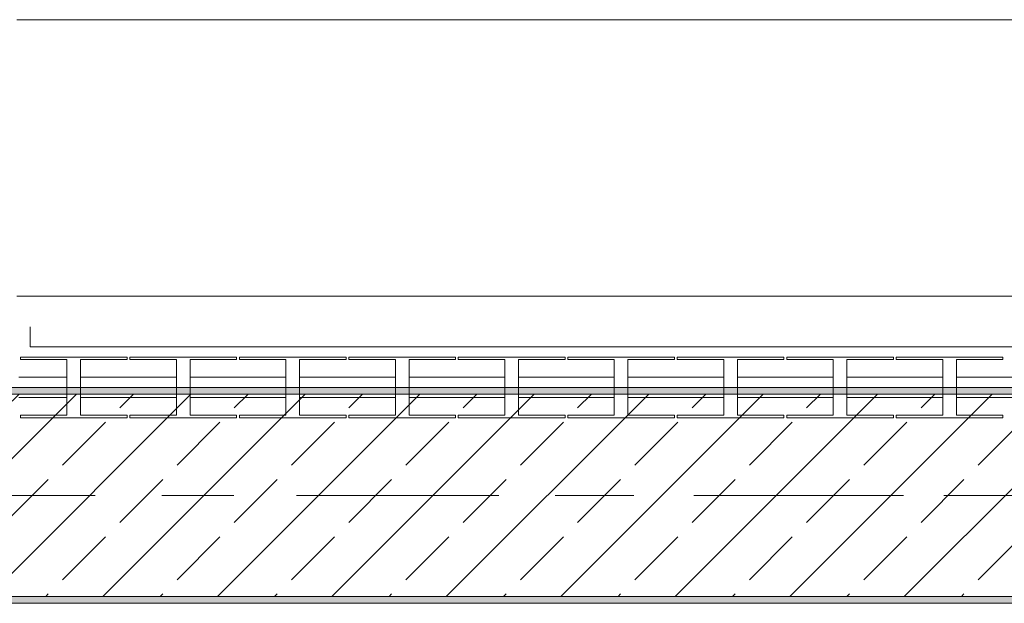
# Model space of a CAD drawing. Header units: metres. Extents: x -3.6 to 84.5, y -11 to 16.8.
# Tile 203 of 256: x 51.569 to 53.029, y 12.99 to 13.855. Entities that reach past the tile are written whole.
import ezdxf

# ---------------------------------------------------------------- set-up
doc = ezdxf.new("R2010")
doc.units = ezdxf.units.M
doc.header["$MEASUREMENT"] = 0
doc.linetypes.add('Achse', pattern=[0.2, 0.1, -0.05, 0, -0.05])
doc.linetypes.add('Strichlinie doppelt', pattern=[0.546806, 0.264583, -0.105833, 0.070556, -0.105833])
for name, color, linetype in [('301 - Elemente.Linie', 7, 'Continuous'), ('451 - Universal.Achsen Raster', 7, 'Continuous'), ('604 - Struktur.Wand Aussen', 7, 'Continuous'), ('608 - Struktur.Träger', 7, 'Continuous')]:
    doc.layers.add(name, color=color, linetype=linetype)
pattern_1 = [(45, (0, 0), (-0.01767767, 0.01767767), [0, -0.025])]

msp = doc.modelspace()

# ---------------------------------------------------------------- hatches: boundary and pattern name
at = {"layer": '608 - Struktur.Träger', "linetype": 'Continuous', "lineweight": 0, "true_color": 0x000000}
h = msp.add_hatch(dxfattribs=at)
h.set_pattern_fill('Beton__Stahlbeton_0001', color=18, style=0, pattern_type=2)
h.set_pattern_definition([(45, (0, 0), (-0.08485281, 0.08485281), []), (45, (-0.04243, 0.04243), (-0.08485281, 0.08485281), [0.09, -0.03])])
h.paths.add_polyline_path([(50.78, 13), (51.09, 13), (54.37, 13), (54.69, 13), (57.97, 13), (58.29, 13), (61.57, 13), (61.88, 13), (61.88, 13.3), (61.57, 13.3), (58.29, 13.3), (57.97, 13.3), (54.69, 13.3), (54.37, 13.3), (51.09, 13.3), (50.78, 13.3)])
h = msp.add_hatch(dxfattribs=at)
h.set_pattern_fill('Gips_0001', color=18, style=0, pattern_type=2)
h.set_pattern_definition(pattern_1)
h.paths.add_polyline_path([(51.09, 13.31), (51.09, 13.3), (54.37, 13.3), (54.37, 13.31)])
h = msp.add_hatch(dxfattribs=at)
h.set_pattern_fill('Gips_0001', color=18, style=0, pattern_type=2)
h.set_pattern_definition(pattern_1)
h.paths.add_polyline_path([(51.09, 13), (51.09, 12.99), (54.37, 12.99), (54.37, 13)])

# ---------------------------------------------------------------- linework, layer by layer
at = {"layer": '301 - Elemente.Linie', "color": 7, "linetype": 'Continuous', "lineweight": 9}
for p, q in [((51.585, 13.37), (51.585, 13.4)), ((53.985, 13.37), (51.585, 13.37)), ((51.5705, 13.3513), (51.5705, 13.355)), ((51.5705, 13.355), (51.7287, 13.355)), ((51.6394, 13.3513), (51.5705, 13.3513)), ((51.6394, 13.2688), (51.6394, 13.3513)), ((51.7287, 13.3513), (51.6597, 13.3513)), ((51.6597, 13.3513), (51.6597, 13.2688)), ((51.7287, 13.355), (51.7287, 13.3513)), ((51.7287, 13.355), (51.7287, 13.3513)), ((51.7328, 13.3513), (51.7328, 13.355)), ((51.7328, 13.3513), (51.7328, 13.355)), ((51.7328, 13.355), (51.891, 13.355)), ((51.8018, 13.3513), (51.7328, 13.3513)), ((51.8018, 13.2688), (51.8018, 13.3513)), ((51.891, 13.3513), (51.8221, 13.3513)), ((51.8221, 13.3513), (51.8221, 13.2688)), ((51.891, 13.355), (51.891, 13.3513)), ((51.891, 13.355), (51.891, 13.3513)), ((51.8951, 13.3513), (51.8951, 13.355)), ((51.8951, 13.355), (52.0534, 13.355)), ((51.9641, 13.3513), (51.8951, 13.3513)), ((51.9641, 13.2688), (51.9641, 13.3513)), ((52.0534, 13.3513), (51.9844, 13.3513)), ((51.9844, 13.3513), (51.9844, 13.2688)), ((52.0534, 13.355), (52.0534, 13.3513)), ((52.0534, 13.355), (52.0534, 13.3513)), ((52.0574, 13.3513), (52.0574, 13.355)), ((52.0574, 13.3513), (52.0574, 13.355)), ((52.0574, 13.355), (52.2157, 13.355)), ((52.1264, 13.3513), (52.0574, 13.3513)), ((52.1264, 13.2688), (52.1264, 13.3513)), ((52.2157, 13.3513), (52.1467, 13.3513)), ((52.1467, 13.3513), (52.1467, 13.2688)), ((52.2157, 13.355), (52.2157, 13.3513)), ((52.2197, 13.3513), (52.2197, 13.355)), ((52.2197, 13.355), (52.378, 13.355)), ((52.2887, 13.3513), (52.2197, 13.3513)), ((52.2887, 13.2688), (52.2887, 13.3513)), ((52.378, 13.3513), (52.309, 13.3513)), ((52.309, 13.3513), (52.309, 13.2688)), ((52.378, 13.355), (52.378, 13.3513)), ((52.382, 13.3513), (52.382, 13.355)), ((52.382, 13.355), (52.5403, 13.355)), ((52.451, 13.3513), (52.382, 13.3513)), ((52.451, 13.2688), (52.451, 13.3513)), ((52.5403, 13.3513), (52.4713, 13.3513)), ((52.4713, 13.3513), (52.4713, 13.2688)), ((52.5403, 13.355), (52.5403, 13.3513)), ((52.5403, 13.355), (52.5403, 13.3513)), ((52.5444, 13.3513), (52.5444, 13.355)), ((52.5444, 13.3513), (52.5444, 13.355)), ((52.5444, 13.355), (52.7026, 13.355)), ((52.6133, 13.3513), (52.5444, 13.3513)), ((52.6133, 13.2688), (52.6133, 13.3513)), ((52.7026, 13.3513), (52.6336, 13.3513)), ((52.6336, 13.3513), (52.6336, 13.2688)), ((52.7026, 13.355), (52.7026, 13.3513)), ((52.7067, 13.3513), (52.7067, 13.355)), ((52.7067, 13.3513), (52.7067, 13.355)), ((52.7067, 13.355), (52.8649, 13.355)), ((52.7757, 13.3513), (52.7067, 13.3513)), ((52.7757, 13.2688), (52.7757, 13.3513)), ((52.8649, 13.3513), (52.7959, 13.3513)), ((52.7959, 13.3513), (52.7959, 13.2688)), ((52.8649, 13.355), (52.8649, 13.3513)), ((52.869, 13.3513), (52.869, 13.355)), ((52.869, 13.355), (53.0272, 13.355)), ((52.938, 13.3513), (52.869, 13.3513)), ((52.938, 13.2688), (52.938, 13.3513)), ((53.0272, 13.3513), (52.9583, 13.3513)), ((52.9583, 13.3513), (52.9583, 13.2688)), ((53.0272, 13.355), (53.0272, 13.3513)), ((53.0272, 13.355), (53.0272, 13.3513)), ((51.6394, 13.325), (51.5684, 13.325)), ((51.8018, 13.325), (51.6597, 13.325)), ((51.9641, 13.325), (51.8221, 13.325)), ((52.1264, 13.325), (51.9844, 13.325)), ((52.2887, 13.325), (52.1467, 13.325)), ((52.451, 13.325), (52.309, 13.325)), ((52.6133, 13.325), (52.4713, 13.325)), ((52.7757, 13.325), (52.6336, 13.325)), ((52.938, 13.325), (52.7959, 13.325)), ((53.1003, 13.325), (52.9583, 13.325)), ((51.6394, 13.295), (51.5684, 13.295)), ((51.8018, 13.295), (51.6597, 13.295)), ((51.9641, 13.295), (51.8221, 13.295)), ((52.1264, 13.295), (51.9844, 13.295)), ((52.2887, 13.295), (52.1467, 13.295)), ((52.451, 13.295), (52.309, 13.295)), ((52.6133, 13.295), (52.4713, 13.295)), ((52.7757, 13.295), (52.6336, 13.295)), ((52.938, 13.295), (52.7959, 13.295)), ((53.1003, 13.295), (52.9583, 13.295)), ((51.5705, 13.265), (51.5705, 13.2688)), ((51.5705, 13.2688), (51.6394, 13.2688)), ((51.7287, 13.265), (51.5705, 13.265)), ((51.7287, 13.265), (51.5705, 13.265)), ((51.6597, 13.2688), (51.7287, 13.2688)), ((51.7287, 13.2688), (51.7287, 13.265)), ((51.7287, 13.2688), (51.7287, 13.265)), ((51.7328, 13.265), (51.7328, 13.2688)), ((51.7328, 13.265), (51.7328, 13.2688)), ((51.7328, 13.2688), (51.8018, 13.2688)), ((51.891, 13.265), (51.7328, 13.265)), ((51.891, 13.265), (51.7328, 13.265)), ((51.8221, 13.2688), (51.891, 13.2688)), ((51.891, 13.2688), (51.891, 13.265)), ((51.891, 13.2688), (51.891, 13.265)), ((51.8951, 13.265), (51.8951, 13.2688)), ((51.8951, 13.2688), (51.9641, 13.2688)), ((52.0534, 13.265), (51.8951, 13.265)), ((52.0534, 13.265), (51.8951, 13.265)), ((51.9844, 13.2688), (52.0534, 13.2688)), ((52.0534, 13.2688), (52.0534, 13.265)), ((52.0534, 13.2688), (52.0534, 13.265)), ((52.0574, 13.265), (52.0574, 13.2688)), ((52.0574, 13.265), (52.0574, 13.2688)), ((52.0574, 13.2688), (52.1264, 13.2688)), ((52.2157, 13.265), (52.0574, 13.265)), ((52.2157, 13.265), (52.0574, 13.265)), ((52.1467, 13.2688), (52.2157, 13.2688)), ((52.2157, 13.2688), (52.2157, 13.265)), ((52.2197, 13.265), (52.2197, 13.2688)), ((52.2197, 13.2688), (52.2887, 13.2688)), ((52.378, 13.265), (52.2197, 13.265)), ((52.378, 13.265), (52.2197, 13.265)), ((52.309, 13.2688), (52.378, 13.2688)), ((52.378, 13.2688), (52.378, 13.265)), ((52.382, 13.265), (52.382, 13.2688)), ((52.382, 13.2688), (52.451, 13.2688)), ((52.5403, 13.265), (52.382, 13.265)), ((52.5403, 13.265), (52.382, 13.265)), ((52.4713, 13.2688), (52.5403, 13.2688)), ((52.5403, 13.2688), (52.5403, 13.265)), ((52.5403, 13.2688), (52.5403, 13.265)), ((52.5444, 13.265), (52.5444, 13.2688)), ((52.5444, 13.265), (52.5444, 13.2688)), ((52.5444, 13.2688), (52.6133, 13.2688)), ((52.7026, 13.265), (52.5444, 13.265)), ((52.7026, 13.265), (52.5444, 13.265)), ((52.6336, 13.2688), (52.7026, 13.2688)), ((52.7026, 13.2688), (52.7026, 13.265)), ((52.7067, 13.265), (52.7067, 13.2688)), ((52.7067, 13.265), (52.7067, 13.2688)), ((52.7067, 13.2688), (52.7757, 13.2688)), ((52.8649, 13.265), (52.7067, 13.265)), ((52.8649, 13.265), (52.7067, 13.265)), ((52.7959, 13.2688), (52.8649, 13.2688)), ((52.8649, 13.2688), (52.8649, 13.265)), ((52.869, 13.265), (52.869, 13.2688)), ((52.869, 13.2688), (52.938, 13.2688)), ((53.0272, 13.265), (52.869, 13.265)), ((53.0272, 13.265), (52.869, 13.265)), ((52.9583, 13.2688), (53.0272, 13.2688)), ((53.0272, 13.2688), (53.0272, 13.265)), ((53.0272, 13.2688), (53.0272, 13.265))]:
    msp.add_line(p, q, dxfattribs=at)
at = {"layer": '451 - Universal.Achsen Raster', "color": 160, "linetype": 'Strichlinie doppelt', "lineweight": 9, "true_color": 0x3232ff}
msp.add_line((64.935, 13.15), (-3.175, 13.15), dxfattribs=at)
at = {"layer": '604 - Struktur.Wand Aussen', "color": 7, "linetype": 'Continuous', "lineweight": 13}
for p, q in [((53.965, 13.855), (51.565, 13.855)), ((51.565, 13.445), (53.965, 13.445))]:
    msp.add_line(p, q, dxfattribs=at)
at = {"layer": '608 - Struktur.Träger', "color": 7, "linetype": 'Continuous', "lineweight": 13}
for p, q in [((50.78, 13.31), (61.88, 13.31)), ((54.37, 13.3), (51.09, 13.3)), ((50.78, 12.99), (61.88, 12.99))]:
    msp.add_line(p, q, dxfattribs=at)
at = {"layer": '608 - Struktur.Träger', "color": 7, "linetype": 'Continuous', "lineweight": 5}
for p, q in [((54.37, 13.31), (51.09, 13.31)), ((54.37, 12.99), (51.09, 12.99))]:
    msp.add_line(p, q, dxfattribs=at)
at = {"layer": '608 - Struktur.Träger', "color": 7, "linetype": 'Achse', "lineweight": 9}
msp.add_line((50.78, 13.15), (61.88, 13.15), dxfattribs=at)
at = {"layer": '608 - Struktur.Träger', "color": 7, "linetype": 'Continuous', "lineweight": 13, "flags": 128}
msp.add_lwpolyline([(61.88, 13), (61.57, 13), (58.29, 13), (57.97, 13), (54.69, 13), (54.37, 13), (51.09, 13), (50.78, 13)], dxfattribs=at)

doc.saveas('drawing.dxf')
